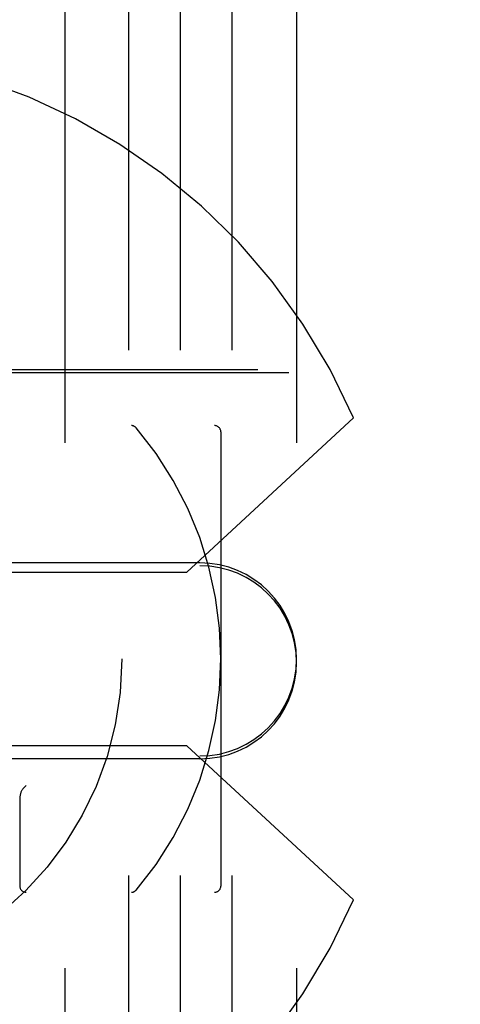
# Model space of a CAD drawing. Header units: inches. Extents: x 0 to 155, y 0 to 100.
# Tile 13 of 102: x 14.458 to 15.17, y 14.059 to 15.652. Entities that reach past the tile are written whole.
import ezdxf

# ---------------------------------------------------------------- set-up
doc = ezdxf.new("R2010")
doc.units = ezdxf.units.IN
doc.header["$LTSCALE"] = 8.5
doc.header["$MEASUREMENT"] = 0
doc.linetypes.add('HIDDEN', pattern=[0.2, 0.1, -0.1])
doc.layers.add('DEFAULT_2', color=8, linetype='HIDDEN')

msp = doc.modelspace()

# ---------------------------------------------------------------- linework, layer by layer
at = {"layer": 'DEFAULT_2', "color": 8, "linetype": 'HIDDEN'}
for p, q in [((14.5303, 41.3172), (14.5303, 8.3172)), ((14.6343, 8.3172), (14.6343, 41.3172)), ((14.7178, 8.3172), (14.7178, 41.3172)), ((14.8013, 8.3172), (14.8013, 41.3172)), ((14.9053, 41.3172), (14.9053, 8.3172)), ((31.8428, 15.0855), (12.3428, 15.0855)), ((12.3428, 15.0809), (31.8428, 15.0809)), ((13.4128, 14.995), (14.7728, 14.995)), ((14.7278, 14.758), (14.9973, 15.0075)), ((14.7828, 14.985), (14.7828, 14.25)), ((14.7491, 14.773), (13.4366, 14.773)), ((13.4366, 14.7684), (14.7491, 14.7684)), ((14.0928, 14.758), (14.7278, 14.758)), ((14.7278, 14.477), (14.0928, 14.477)), ((14.9973, 14.2275), (14.7278, 14.477)), ((13.4366, 14.4605), (14.7491, 14.4605)), ((14.7491, 14.4559), (13.4366, 14.4559)), ((14.4632, 14.4078), (14.4678, 14.4125)), ((14.4578, 14.3911), (14.4578, 14.25)), ((13.4128, 14.24), (14.7728, 14.24))]:
    msp.add_line(p, q, dxfattribs=at)
msp.add_circle((14.0928, 14.6175), 0.53, dxfattribs=at)
for centre, radius, start, end in [((14.0928, 14.6175), 0.985, 23.3246, 336.6754), ((14.6382, 14.985), 0.01, 40.2351, 90), ((14.7728, 14.985), 0.01, 0, 90), ((14.2039, 14.6175), 0.579, 319.7649, 40.2351), ((14.7491, 14.6167), 0.1562, 270, 90), ((14.7491, 14.6121), 0.1562, 270, 90), ((14.4678, 14.25), 0.01, 180, 270), ((14.6382, 14.25), 0.01, 270, 319.7649), ((14.7728, 14.25), 0.01, 270, 360)]:
    msp.add_arc(centre, radius, start, end, dxfattribs=at)
msp.add_ellipse((14.4678, 14.3911), major_axis=(0, 0.0189), ratio=0.529412, start_param=0.486899, end_param=1.570796, dxfattribs=at)

doc.saveas('drawing.dxf')
